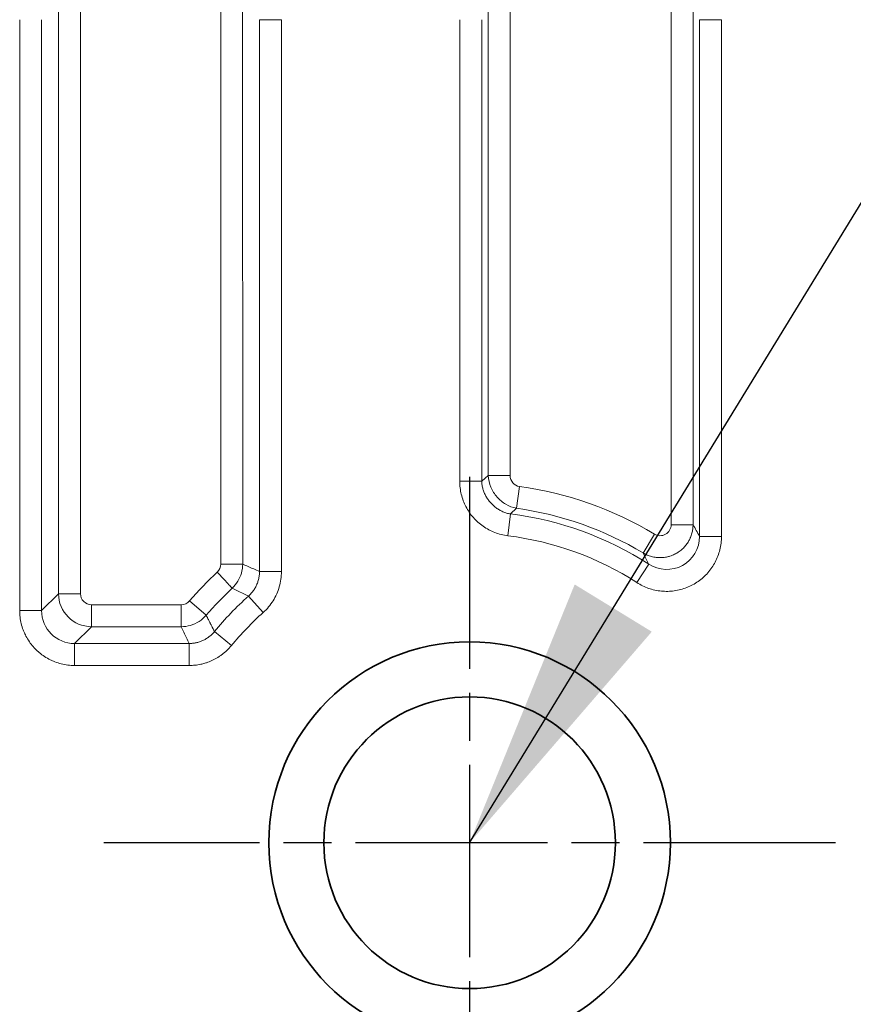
# Model space of a CAD drawing. Header units: millimetres. Extents: x 5 to 415, y 5 to 292.
# Tile 87 of 123: x 349 to 356, y 157 to 166. Entities that reach past the tile are written whole.
import ezdxf

# ---------------------------------------------------------------- set-up
doc = ezdxf.new("R2010")
doc.units = ezdxf.units.MM
doc.linetypes.add('CHAIN', pattern=[0.3543, 0.2362, -0.0295, 0.0591, -0.0295])
doc.linetypes.add('LONG_DASH_DOTTED', pattern=[0.3001, 0.2362, -0.0295, 0.0049, -0.0295])
for name, color, linetype, lineweight in [('Mittelpunktmarkierung (ISO)', 7, 'LONG_DASH_DOTTED', 25), ('Sichtbar (ISO)', 7, 'Continuous', 35), ('Sichtbar schmal (ISO)', 7, 'Continuous', 18), ('Symbol (ISO)', 7, 'Continuous', 25)]:
    doc.layers.add(name, color=color, linetype=linetype, lineweight=lineweight)
doc.styles.add('Notiztext (ISO)', font='isocpeur.ttf')
doc.dimstyles.new('Standard - Methode 1b (ISO)$7', dxfattribs={"dimtxt": 3.5, "dimasz": 2.5, "dimexe": 2, "dimexo": 0, "dimgap": 0.762, "dimtad": 1, "dimtoh": 1, "dimdsep": 46, "dimtxsty": 'Notiztext (ISO)', "dimcen": 0.09, "dimdle": 10, "dimclrd": 256, "dimclre": 256, "dimclrt": 256, "dimazin": 2, "dimtfac": 1, "dimtmove": 0, "dimatfit": 3, "dimfxl": 1, "dimtolj": 1, "dimlwd": -1, "dimlwe": -1, "dimarcsym": 0})

msp = doc.modelspace()

# ---------------------------------------------------------------- linework, layer by layer
at = {"layer": 'Mittelpunktmarkierung (ISO)', "linetype": 'CHAIN', "ltscale": 7.389429}
for p, q in [((352.8675014, 161.55999894), (352.8675014, 154.90999894)), ((356.1925014, 158.23499894), (349.5425014, 158.23499894))]:
    msp.add_line(p, q, dxfattribs=at)
at = {"layer": 'Sichtbar (ISO)'}
for p, q in [((353.03624834, 161.57056022), (352.97748306, 161.51908704)), ((353.23995888, 161.22184585), (353.29412687, 161.27392498))]:
    msp.add_line(p, q, dxfattribs=at)
for radius in [1.825, 1.325]:
    msp.add_circle((352.8675014, 158.23499894), radius, dxfattribs=at)
at = {"layer": 'Sichtbar schmal (ISO)'}
for p, q in [((349.13051408, 170.50370813), (349.13051396, 160.49760048)), ((349.33024211, 160.49760078), (349.33023998, 170.51597684)), ((350.60476281, 170.51597686), (350.60476219, 160.76634749)), ((350.80475894, 160.76634586), (350.80448872, 170.50370815)), ((353.03624834, 161.57057062), (353.03617866, 166.48547278)), ((353.23590694, 161.57055783), (353.23590295, 166.48545352)), ((354.69909766, 166.48545352), (354.69909683, 161.1240003)), ((354.8988232, 161.1240003), (354.89882405, 166.4854744)), ((348.77770996, 165.71199983), (348.77771183, 160.34452079)), ((348.97743439, 165.71199983), (348.97743439, 160.34452079)), ((350.9575684, 165.71199983), (350.9572779, 160.69892757)), ((350.9575684, 165.71199983), (351.15729426, 165.71199983)), ((351.1572942, 160.69892834), (351.15729426, 165.71199983)), ((352.77770917, 165.71199983), (352.77771004, 161.51908588)), ((352.97743439, 165.71199983), (352.97748306, 161.51909286)), ((354.95756841, 161.01836435), (354.9575684, 165.71199983)), ((354.9575684, 165.71199983), (355.15729431, 165.71199983)), ((355.15729431, 165.71199983), (355.15729431, 161.01836433)), ((353.03617954, 161.57055764), (353.03649503, 161.57055764)), ((353.03650709, 161.57055764), (353.23590694, 161.57055764)), ((352.97743441, 161.51908588), (352.77771004, 161.51908588)), ((353.32188575, 161.47166507), (353.29411911, 161.27387801)), ((353.21523783, 161.02360877), (353.23995197, 161.22179943)), ((354.69909683, 161.1240003), (354.8988232, 161.1240003)), ((354.4452047, 160.86703772), (354.54789117, 161.0383467)), ((355.15729431, 161.01836433), (354.95756841, 161.01836433)), ((350.80448874, 160.76634754), (350.60476219, 160.76634754)), ((354.49589939, 160.76640465), (354.38784621, 160.59843194)), ((351.1572942, 160.69892834), (350.95756837, 160.69892834)), ((349.13051396, 160.49760048), (348.97743439, 160.34452079)), ((349.13051407, 160.49760048), (349.33024211, 160.49760048)), ((350.85799276, 160.47588531), (350.99133491, 160.32718995)), ((349.43010293, 160.39773971), (349.43010293, 160.19801161)), ((350.24638595, 160.39773765), (349.43010341, 160.39773971)), ((350.24638598, 160.39773765), (350.24638598, 160.19801159)), ((350.47316913, 160.30183762), (350.32198086, 160.43234656)), ((348.97743439, 160.34452079), (348.77771183, 160.34452079)), ((349.27702325, 160.04493193), (349.43010294, 160.1980115)), ((349.43010294, 160.1980115), (350.24638944, 160.19771855)), ((350.528577, 160.1924194), (350.5350281, 160.1796311)), ((350.70216676, 160.02625264), (350.54827266, 160.15356016)), ((350.31743493, 160.04525331), (349.27702325, 160.04493193)), ((349.27702325, 159.84520954), (349.27702325, 160.04493193)), ((350.31743229, 160.04493255), (350.31743229, 159.84520806)), ((349.27702325, 159.84520954), (350.31743229, 159.84520806))]:
    msp.add_line(p, q, dxfattribs=at)
for centre, radius, start, end in [((353.3357262, 161.57052048), 0.09981894, 179.978560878, 262.030193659), ((352.8675014, 158.23499894), 3.26840458, 59.060578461, 82.008663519), ((352.8675014, 158.23499894), 3.06867868, 59.076938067, 82.008541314), ((352.8675014, 158.23499894), 3.00993299, 57.256058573, 82.891844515), ((352.8675014, 158.23499894), 2.81020709, 57.247708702, 82.891976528), ((350.5049121, 160.76634175), 0.09984948, 314.213871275, 0.003291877), ((352.8675014, 158.23499894), 3.36273858, 132.989797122, 139.198538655), ((349.43004527, 160.49754288), 0.09980246, 179.966761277, 270.033376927), ((352.8675014, 158.23499894), 3.16301268, 133.025070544, 139.198577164), ((352.8675014, 158.23499894), 3.00993299, 131.884031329, 140.401280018), ((350.24639253, 160.49758714), 0.09984945, 269.9962253, 319.202422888), ((352.8675014, 158.23499894), 2.81020709, 131.884078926, 140.401050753)]:
    msp.add_arc(centre, radius, start, end, dxfattribs=at)
for centre, major_axis, ratio, start_param, end_param in [((354.59895958, 161.12448454), (0.04956397, -0.08750139), 0.9943936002, 5.2302300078, 7.3361927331), ((353.31983577, -162.15315937), (0.01633062, 324.65304914), 0.0523406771, 6.1876171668, 6.1910898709), ((354.65660005, 161.02089548), (0.14561395, -0.26707564), 0.9862371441, 5.2134804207, 7.3522741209), ((322.18272574, -209.16742899), (30.73850261, 371.47605446), 0.0524130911, 6.1962800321, 6.1993023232), ((349.43026681, 160.49776435), (-0.21208578, 0.21208663), 0.9987861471, 0.7865541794, 2.3550424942), ((349.27839071, 160.34588839), (-0.21347665, -0.21349257), 0.9936573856, 5.4991126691, 7.0671838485)]:
    msp.add_ellipse(centre, major_axis=major_axis, ratio=ratio, start_param=start_param, end_param=end_param, dxfattribs=at)
for points, knots in [([(353.29415069, 161.27406587), (353.25942085, 161.27999473), (353.22625797, 161.29273316), (353.19643663, 161.31024788), (353.1666153, 161.32776259), (353.13996557, 161.34998476), (353.11707902, 161.37582163), (353.09419247, 161.40165849), (353.07501731, 161.43112419), (353.06086554, 161.46388837), (353.04671377, 161.49665256), (353.03768338, 161.53292052), (353.03650677, 161.5705679)], [0, 0, 0, 0, 0.25, 0.25, 0.25, 0.5, 0.5, 0.5, 0.75, 0.75, 0.75, 1, 1, 1, 1]), ([(352.77771004, 161.51908588), (352.77771031, 161.49864615), (352.77894008, 161.47867904), (352.78127689, 161.45916038), (352.78367882, 161.4390977), (352.78725041, 161.41950634), (352.79193914, 161.40032299), (352.79686097, 161.38018589), (352.80301373, 161.36049609), (352.81042512, 161.34120842), (352.81735513, 161.32317352), (352.82531781, 161.30548416), (352.83428408, 161.28828208), (352.84348369, 161.27063231), (352.85373996, 161.25349567), (352.86499288, 161.23702382), (352.87654649, 161.22011182), (352.88915084, 161.20390087), (352.90270976, 161.18854626), (352.91551726, 161.1740426), (352.9291881, 161.16028911), (352.94360308, 161.14738348), (352.95851119, 161.13403636), (352.97421497, 161.12159613), (352.99057038, 161.11014339), (353.00734219, 161.09839905), (353.02479896, 161.08769309), (353.04277993, 161.07808117), (353.06016145, 161.0687897), (353.0780475, 161.06058986), (353.09647367, 161.0534515), (353.11533094, 161.04614613), (353.13475562, 161.03995114), (353.15482142, 161.03491124), (353.17433694, 161.03000957), (353.19446147, 161.0262001), (353.21523759, 161.02360906)], [0.00000066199, 0.00000066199, 0.00000066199, 0.00000066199, 0.08046789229, 0.08046789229, 0.08046789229, 0.16317790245, 0.16317790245, 0.16317790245, 0.25, 0.25, 0.25, 0.33118288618, 0.33118288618, 0.33118288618, 0.41447855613, 0.41447855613, 0.41447855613, 0.5, 0.5, 0.5, 0.58078195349, 0.58078195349, 0.58078195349, 0.66432742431, 0.66432742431, 0.66432742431, 0.75, 0.75, 0.75, 0.83281635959, 0.83281635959, 0.83281635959, 0.91757031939, 0.91757031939, 0.91757031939, 1, 1, 1, 1]), ([(353.2399802, 161.22198494), (353.22781931, 161.22382774), (353.21580752, 161.22650047), (353.2040557, 161.22992784), (353.1923519, 161.23334122), (353.18090168, 161.23750255), (353.16977432, 161.24233215), (353.1587998, 161.24709541), (353.14813984, 161.25250768), (353.13784171, 161.25849725), (353.12761487, 161.26444535), (353.11774397, 161.27096295), (353.10826704, 161.27798807), (353.09879296, 161.28501108), (353.08971224, 161.29254138), (353.0810599, 161.30052582), (353.07243543, 161.30848453), (353.06423627, 161.31689469), (353.05649903, 161.32571031), (353.04876924, 161.33451745), (353.04150028, 161.34372952), (353.03473355, 161.35330477), (353.02795951, 161.36289036), (353.02168859, 161.37284026), (353.0159692, 161.38311354), (353.01023539, 161.39341273), (353.00505589, 161.40403733), (353.00048783, 161.41494158), (352.9959063, 161.42587798), (352.99193979, 161.43709663), (352.98865294, 161.44854165), (352.985382, 161.45993129), (352.98278512, 161.47154433), (352.98092777, 161.48330671), (352.97906281, 161.49511726), (352.97794436, 161.50708255), (352.97762893, 161.51909112)], [0, 0, 0, 0, 0.0851405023, 0.0851405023, 0.0851405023, 0.1699330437, 0.1699330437, 0.1699330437, 0.2535608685, 0.2535608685, 0.2535608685, 0.3366097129, 0.3366097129, 0.3366097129, 0.4196336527, 0.4196336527, 0.4196336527, 0.5023900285, 0.5023900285, 0.5023900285, 0.5850668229, 0.5850668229, 0.5850668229, 0.6678329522, 0.6678329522, 0.6678329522, 0.7508077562, 0.7508077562, 0.7508077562, 0.834027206, 0.834027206, 0.834027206, 0.9168440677, 0.9168440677, 0.9168440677, 1, 1, 1, 1]), ([(354.8988232, 161.1240003), (354.89877924, 161.11083049), (354.89786418, 161.09766919), (354.89609498, 161.08465089), (354.89433544, 161.07170368), (354.89173114, 161.05889792), (354.88831544, 161.04634161), (354.88487558, 161.03369644), (354.88061287, 161.02130432), (354.87557762, 161.00927383), (354.87437276, 161.00639513), (354.87312368, 161.00353712), (354.87183126, 161.00070114), (354.86769736, 160.99163006), (354.86312104, 160.98278596), (354.85812523, 160.97420225), (354.85154079, 160.96288899), (354.84422801, 160.95202781), (354.83624305, 160.94169129), (354.82825231, 160.93134728), (354.81958829, 160.92152847), (354.81031011, 160.91230462), (354.80620091, 160.90821949), (354.80197113, 160.90425115), (354.7976264, 160.90040528), (354.79218317, 160.89558704), (354.78655844, 160.89096016), (354.78076812, 160.88654061), (354.77038328, 160.87861422), (354.75946552, 160.87135511), (354.74812134, 160.86483845), (354.7367763, 160.85832129), (354.72500494, 160.85254678), (354.7129259, 160.84756894), (354.70497454, 160.84429214), (354.69688993, 160.84136041), (354.68870803, 160.83878296), (354.68442444, 160.83743356), (354.68011371, 160.83618109), (354.67577941, 160.83502643), (354.66313148, 160.83165702), (354.65028301, 160.82911965), (354.63732373, 160.82742865), (354.62435851, 160.82573687), (354.61128212, 160.82489222), (354.59818526, 160.82490533), (354.58700028, 160.82491654), (354.57580026, 160.82555357), (354.56464257, 160.82682038), (354.54976904, 160.82850908), (354.53497517, 160.83131984), (354.52044104, 160.83523677), (354.50740882, 160.83874893), (354.49458558, 160.84315016), (354.48209454, 160.84841122), (354.46940673, 160.85375516), (354.4570617, 160.85998629), (354.44482873, 160.8672626)], [0.00000000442, 0.00000000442, 0.00000000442, 0.00000000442, 0.06180897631, 0.06180897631, 0.06180897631, 0.12328039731, 0.12328039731, 0.12328039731, 0.18518680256, 0.18518680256, 0.18518680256, 0.2, 0.2, 0.2, 0.24738118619, 0.24738118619, 0.24738118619, 0.30982922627, 0.30982922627, 0.30982922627, 0.37232248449, 0.37232248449, 0.37232248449, 0.4, 0.4, 0.4, 0.43467528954, 0.43467528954, 0.43467528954, 0.49686476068, 0.49686476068, 0.49686476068, 0.55905894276, 0.55905894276, 0.55905894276, 0.6, 0.6, 0.6, 0.62143441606, 0.62143441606, 0.62143441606, 0.68398217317, 0.68398217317, 0.68398217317, 0.74655854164, 0.74655854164, 0.74655854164, 0.8, 0.8, 0.8, 0.87123898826, 0.87123898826, 0.87123898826, 0.93511636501, 0.93511636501, 0.93511636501, 1, 1, 1, 1]), ([(354.38784621, 160.59843194), (354.40494755, 160.5874313), (354.42231493, 160.57767179), (354.43995498, 160.56904852), (354.45786489, 160.56029333), (354.47605826, 160.55270829), (354.49460716, 160.54624967), (354.51287335, 160.53988948), (354.53148641, 160.53462142), (354.55052282, 160.53049144), (354.57018653, 160.52622537), (354.59027656, 160.52307292), (354.61056068, 160.5211282), (354.63012786, 160.51925222), (354.64987474, 160.51850007), (354.66957692, 160.51889612), (354.68907772, 160.51928812), (354.70853391, 160.52080486), (354.7277285, 160.52340955), (354.74747774, 160.5260895), (354.76695718, 160.52997024), (354.78607743, 160.53499526), (354.80513165, 160.54000294), (354.82382976, 160.54614702), (354.84209063, 160.55338), (354.85996127, 160.56045841), (354.87741367, 160.56857988), (354.89437364, 160.5777074), (354.91203563, 160.58721274), (354.92916461, 160.59779078), (354.94562499, 160.60938631), (354.96166004, 160.62068221), (354.97706053, 160.63294383), (354.99170503, 160.64610163), (355.00601538, 160.65895921), (355.01960375, 160.67267265), (355.03236364, 160.68716015), (355.04560411, 160.7021933), (355.05796568, 160.71806474), (355.06934272, 160.73464205), (355.08053197, 160.75094575), (355.09076888, 160.76793204), (355.0999778, 160.7854614), (355.10914257, 160.80290675), (355.11728916, 160.82088983), (355.12436897, 160.8392662), (355.13157244, 160.85796357), (355.13760086, 160.87707804), (355.14247363, 160.89664731), (355.14734139, 160.91619647), (355.15105657, 160.93620143), (355.15356, 160.95672464), (355.15600478, 160.97676689), (355.15729403, 160.99730597), (355.15729431, 161.01836433)], [0, 0, 0, 0, 0.0552769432, 0.0552769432, 0.0552769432, 0.1113995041, 0.1113995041, 0.1113995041, 0.1666666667, 0.1666666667, 0.1666666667, 0.2237550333, 0.2237550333, 0.2237550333, 0.278825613, 0.278825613, 0.278825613, 0.3333333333, 0.3333333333, 0.3333333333, 0.3894161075, 0.3894161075, 0.3894161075, 0.4453052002, 0.4453052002, 0.4453052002, 0.5, 0.5, 0.5, 0.5569587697, 0.5569587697, 0.5569587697, 0.6124457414, 0.6124457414, 0.6124457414, 0.6666666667, 0.6666666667, 0.6666666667, 0.7229296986, 0.7229296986, 0.7229296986, 0.7782641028, 0.7782641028, 0.7782641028, 0.8333333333, 0.8333333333, 0.8333333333, 0.8893645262, 0.8893645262, 0.8893645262, 0.9453381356, 0.9453381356, 0.9453381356, 1, 1, 1, 1]), ([(350.80475774, 160.76622144), (350.80448794, 160.73891475), (350.79770086, 160.68428956), (350.76330484, 160.60928875), (350.7291821, 160.56598246), (350.70912833, 160.54754285)], [0.00050223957, 0.00050223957, 0.00050223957, 0.00050223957, 0.33333333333, 0.66666666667, 0.99999260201, 0.99999260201, 0.99999260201, 0.99999260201]), ([(350.95727789, 160.69892724), (350.93950662, 160.70705239), (350.90493854, 160.7228653), (350.85392775, 160.74378062), (350.82115982, 160.75880749), (350.80475894, 160.76634506)], [0.00000003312, 0.00000003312, 0.00000003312, 0.00000003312, 0.33333333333, 0.66666666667, 0.99999999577, 0.99999999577, 0.99999999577, 0.99999999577]), ([(350.60928089, 160.65519395), (350.62734247, 160.63542269), (350.64442518, 160.61682898), (350.65913136, 160.60099621), (350.67383754, 160.58516345), (350.68613564, 160.57212545), (350.69474826, 160.56295003), (350.70336088, 160.55377463), (350.70833731, 160.548409), (350.709127, 160.54754162)], [0, 0, 0, 0, 0.33333333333, 0.33333333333, 0.33333333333, 0.66666666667, 0.66666666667, 0.66666666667, 0.99999959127, 0.99999959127, 0.99999959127, 0.99999959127]), ([(350.9572779, 160.69892723), (350.95728773, 160.68668597), (350.95623301, 160.66227186), (350.94943914, 160.62646589), (350.93870509, 160.59208194), (350.92399197, 160.55948286), (350.90561681, 160.52891891), (350.88355625, 160.50086119), (350.86707944, 160.48363092), (350.85818936, 160.47567165)], [0, 0, 0, 0, 0.1459838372, 0.2909455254, 0.4333725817, 0.5748400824, 0.71666507, 0.8576977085, 1, 1, 1, 1]), ([(350.9913349, 160.32718995), (351.02689686, 160.3590808), (351.05655142, 160.39440452), (351.08105989, 160.43375159), (351.10556839, 160.47309871), (351.12493078, 160.51646918), (351.13786208, 160.56098487), (351.15079337, 160.60550055), (351.15729357, 160.65116145), (351.1572942, 160.69892834)], [0.00000035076, 0.00000035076, 0.00000035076, 0.00000035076, 0.33333333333, 0.33333333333, 0.33333333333, 0.66666666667, 0.66666666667, 0.66666666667, 0.99999989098, 0.99999989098, 0.99999989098, 0.99999989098]), ([(350.709127, 160.54754162), (350.72560982, 160.5393992), (350.75779921, 160.52412794), (350.80885456, 160.4993849), (350.84127423, 160.48402058), (350.85790892, 160.47581011)], [0.00000001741, 0.00000001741, 0.00000001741, 0.00000001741, 0.33333333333, 0.66666666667, 0.99813753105, 0.99813753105, 0.99813753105, 0.99813753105]), ([(349.27702325, 159.84520954), (349.25602747, 159.84520987), (349.23554434, 159.84649896), (349.21553277, 159.84894832), (349.19495726, 159.85146671), (349.17487735, 159.85521185), (349.15521283, 159.86013993), (349.13558805, 159.86505806), (349.11637482, 159.87115525), (349.09752494, 159.87847551), (349.09366042, 159.87997628), (349.08981133, 159.88152879), (349.08597746, 159.88313376), (349.07135871, 159.88925359), (349.05694864, 159.89606934), (349.04283982, 159.90357331), (349.0251856, 159.91296293), (349.00800311, 159.92343086), (348.99147299, 159.93492327), (348.9750808, 159.94631979), (348.9593306, 159.95872377), (348.94438866, 159.97204333), (348.93743085, 159.97824567), (348.93064829, 159.98464623), (348.92405608, 159.99123256), (348.91653145, 159.99875047), (348.90924793, 160.00651733), (348.90222396, 160.01451063), (348.88903805, 160.02951623), (348.87676814, 160.04531988), (348.86550429, 160.06175608), (348.854165, 160.07830235), (348.8438453, 160.09548923), (348.83459721, 160.11313832), (348.82772753, 160.12624844), (348.82144866, 160.13961362), (348.81576659, 160.15316033), (348.81370778, 160.15806879), (348.81173484, 160.16300252), (348.80984633, 160.16796197), (348.80268272, 160.18677458), (348.79672633, 160.20595405), (348.7919396, 160.22554946), (348.78724327, 160.24477477), (348.78367237, 160.2644025), (348.78127208, 160.28450731), (348.77893932, 160.30404648), (348.77771213, 160.32403873), (348.77771183, 160.34452079)], [0.00000151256, 0.00000151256, 0.00000151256, 0.00000151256, 0.07657890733, 0.07657890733, 0.07657890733, 0.15531433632, 0.15531433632, 0.15531433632, 0.23389063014, 0.23389063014, 0.23389063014, 0.25, 0.25, 0.25, 0.31142589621, 0.31142589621, 0.31142589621, 0.38828744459, 0.38828744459, 0.38828744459, 0.46450761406, 0.46450761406, 0.46450761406, 0.5, 0.5, 0.5, 0.54051247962, 0.54051247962, 0.54051247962, 0.61656548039, 0.61656548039, 0.61656548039, 0.69312781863, 0.69312781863, 0.69312781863, 0.75, 0.75, 0.75, 0.77060681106, 0.77060681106, 0.77060681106, 0.84877417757, 0.84877417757, 0.84877417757, 0.92546516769, 0.92546516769, 0.92546516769, 0.99999848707, 0.99999848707, 0.99999848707, 0.99999848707]), ([(350.4729355, 160.30203483), (350.45445954, 160.28029674), (350.41021851, 160.24309318), (350.33234422, 160.20547683), (350.27513272, 160.19801222), (350.24653206, 160.19771996)], [0.00000266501, 0.00000266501, 0.00000266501, 0.00000266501, 0.33333333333, 0.66666666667, 0.99945369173, 0.99945369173, 0.99945369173, 0.99945369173]), ([(350.47293594, 160.30203535), (350.47447922, 160.29914958), (350.47655862, 160.29419804), (350.48139019, 160.28524006), (350.48468356, 160.27911527), (350.48617545, 160.27616455)], [0.00000010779, 0.00000010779, 0.00000010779, 0.00000010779, 0.33333333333, 0.66666666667, 1, 1, 1, 1]), ([(350.24639121, 160.19771855), (350.2546017, 160.18072069), (350.27079413, 160.14719023), (350.29301, 160.09579327), (350.30921601, 160.0622721), (350.31743628, 160.04525332)], [0, 0, 0, 0, 0.33333333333, 0.66666666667, 0.99999996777, 0.99999996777, 0.99999996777, 0.99999996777]), ([(350.54898968, 160.15295091), (350.54088259, 160.14411087), (350.52448153, 160.127195), (350.49838628, 160.10486493), (350.47089897, 160.08648473), (350.44231835, 160.07149826), (350.41239879, 160.05969957), (350.38142958, 160.05125375), (350.34965917, 160.04592042), (350.32823124, 160.04524416), (350.31743628, 160.04525331)], [0.00002974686, 0.00002974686, 0.00002974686, 0.00002974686, 0.13639758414, 0.26727760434, 0.39063531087, 0.51208898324, 0.63418697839, 0.75614714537, 0.8771115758, 1, 1, 1, 1]), ([(350.53538368, 160.17933059), (350.53688582, 160.17635768), (350.53840339, 160.1733938), (350.53993337, 160.17043548), (350.54146336, 160.16747716), (350.54300573, 160.16452435), (350.54455835, 160.16157446), (350.54589697, 160.15903114), (350.54724337, 160.15649017), (350.54843225, 160.15409042)], [0, 0, 0, 0, 0.33333333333, 0.33333333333, 0.33333333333, 0.66666666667, 0.66666666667, 0.66666666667, 0.95405642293, 0.95405642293, 0.95405642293, 0.95405642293]), ([(350.31743229, 159.84520806), (350.33569157, 159.84520823), (350.3536339, 159.84618481), (350.37130483, 159.84808302), (350.38903111, 159.84998717), (350.40648582, 159.85281908), (350.42372984, 159.85658291), (350.43651117, 159.85937267), (350.44917673, 159.86267595), (350.46174212, 159.8665132), (350.46628502, 159.86790052), (350.47081603, 159.86935344), (350.47533168, 159.87087161), (350.49221542, 159.87654797), (350.50888387, 159.88313909), (350.5251655, 159.89059447), (350.54134635, 159.89800369), (350.55714462, 159.90626625), (350.57241021, 159.91529189), (350.57965288, 159.91957405), (350.58677588, 159.92402758), (350.59376534, 159.92863958), (350.60185326, 159.93397639), (350.6097517, 159.93954036), (350.61747142, 159.94533055), (350.63277016, 159.95680541), (350.64737078, 159.96916389), (350.66133357, 159.98245391), (350.67561425, 159.99604651), (350.68923008, 160.01061472), (350.70216676, 160.02625265)], [0.0000001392, 0.0000001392, 0.0000001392, 0.0000001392, 0.12135970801, 0.12135970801, 0.12135970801, 0.2430993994, 0.2430993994, 0.2430993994, 0.33333333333, 0.33333333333, 0.33333333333, 0.36595659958, 0.36595659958, 0.36595659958, 0.48793287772, 0.48793287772, 0.48793287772, 0.60915404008, 0.60915404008, 0.60915404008, 0.66666666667, 0.66666666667, 0.66666666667, 0.733217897, 0.733217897, 0.733217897, 0.86510737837, 0.86510737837, 0.86510737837, 0.99999955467, 0.99999955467, 0.99999955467, 0.99999955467])]:
    msp.add_open_spline(points, degree=3, knots=knots, dxfattribs=at)
for points in [[(350.57455208, 160.69476408), (350.57844753, 160.69030788), (350.5863059, 160.68147464), (350.59785339, 160.66815256), (350.60550031, 160.65947839), (350.60928087, 160.65519397)], [(350.48617545, 160.27616455), (350.48835718, 160.2718816), (350.49043155, 160.26766302), (350.49261328, 160.26338007)], [(350.49261328, 160.26338007), (350.49624535, 160.25626123), (350.49975531, 160.2492988), (350.50338738, 160.24217996)], [(350.51791484, 160.21337473), (350.5162718, 160.21658336), (350.51325462, 160.2228231), (350.50824015, 160.23257026), (350.50503, 160.23897213), (350.50338738, 160.24217996)], [(350.51791484, 160.21337473), (350.52150145, 160.2063456), (350.5249904, 160.19944852), (350.528577, 160.1924194)]]:
    msp.add_open_spline(points, degree=3, dxfattribs=at)

# ---------------------------------------------------------------- leaders
at = {"layer": 'Symbol (ISO)', "annotation_type": 0, "has_hookline": 1, "hookline_direction": 0, "text_width": 20.64677992}
msp.add_leader([(352.8675014, 158.23499894), (366.44459657, 180.40338284), (368.94459657, 180.40338284)], dimstyle='Standard - Methode 1b (ISO)$7', override={"dimtad": 0}, dxfattribs=at)

doc.saveas('drawing.dxf')
